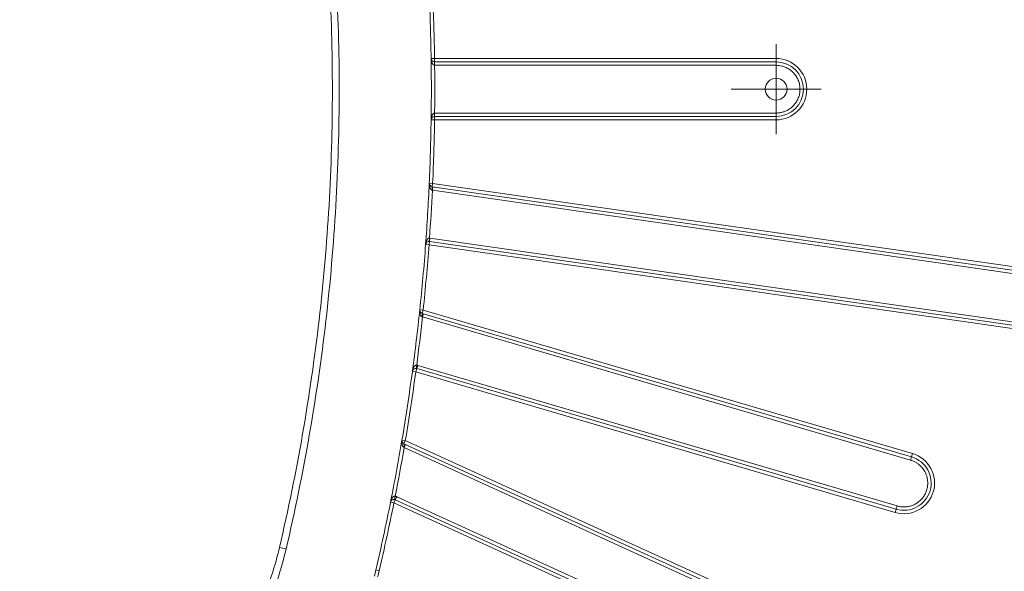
# Model space of a CAD drawing. Header units: millimetres. Extents: x 0 to 420, y 0 to 297.
# Tile 54 of 106: x 111 to 147, y 218 to 238. Entities that reach past the tile are written whole.
import ezdxf

# ---------------------------------------------------------------- set-up
doc = ezdxf.new("R2010")
doc.units = ezdxf.units.MM

# ---------------------------------------------------------------- blocks, each defined once
blk = doc.blocks.new('SW_CENTERMARKSYMBOL_21')
at = {"color": 0, "linetype": 'Continuous', "lineweight": 0}
for p, q in [((0, 1.25), (0, 1.65)), ((0, 0), (0, 1.25)), ((-1.25, 0), (-1.65, 0)), ((0, 0), (-1.25, 0)), ((0, 0), (0, -1.25)), ((0, 0), (1.25, 0)), ((1.25, 0), (1.65, 0)), ((0, -1.25), (0, -1.65))]:
    blk.add_line(p, q, dxfattribs=at)

msp = doc.modelspace()

# ---------------------------------------------------------------- linework, layer by layer
at = {"color": 7, "linetype": 'Continuous', "lineweight": 15}
for p, q in [((126.23987665, 236.36186212), (126.3648635, 236.36367546)), ((138.87302399, 236.36367546), (126.3648635, 236.36367546)), ((126.3648635, 236.23867546), (126.3648635, 236.36367546)), ((126.3648635, 236.23867546), (138.87302399, 236.23867546)), ((126.3680875, 236.11367546), (126.3680875, 236.23867546)), ((138.87302399, 236.23867546), (138.87302399, 236.36367546)), ((138.87302399, 236.23867546), (138.87302399, 236.11367546)), ((138.87302399, 236.11367546), (126.3680875, 236.11367546)), ((126.3648635, 234.11367546), (126.23987665, 234.11548881)), ((126.3648635, 234.11367546), (126.3648635, 234.23867546)), ((138.87302399, 234.23867546), (126.3648635, 234.23867546)), ((126.3648635, 234.11367546), (138.87302399, 234.11367546)), ((126.3680875, 234.23867546), (126.3680875, 234.36367546)), ((126.3680875, 234.36367546), (138.87302399, 234.36367546)), ((138.87302399, 234.23867546), (138.87302399, 234.36367546)), ((138.87302399, 234.23867546), (138.87302399, 234.11367546)), ((126.17122318, 231.79096501), (126.29609918, 231.7853988)), ((126.27830983, 231.66167112), (126.29609918, 231.7853988)), ((126.27830983, 231.66167112), (150.42100565, 228.1904755)), ((126.28450825, 231.53449452), (126.3022976, 231.6582222)), ((150.40321629, 228.06674782), (126.28450825, 231.53449452)), ((150.438795, 228.31420318), (126.29609918, 231.7853988)), ((126.18072543, 229.78078871), (126.17172709, 229.65611301)), ((126.19830746, 229.77889267), (126.18051811, 229.65516499)), ((126.18072543, 229.78078871), (126.19830746, 229.77889267)), ((126.19830746, 229.77889267), (150.15416532, 226.3345603)), ((126.16272875, 229.53143731), (126.03806772, 229.5406366)), ((126.16272875, 229.53143731), (126.18051811, 229.65516499)), ((126.16272875, 229.53143731), (150.11858661, 226.08710494)), ((150.13637597, 226.21083262), (126.18051811, 229.65516499)), ((125.82463156, 227.15269642), (125.948948, 227.13964189)), ((125.91373143, 227.01970527), (125.948948, 227.13964189)), ((125.91373143, 227.01970527), (143.83251413, 221.75827594)), ((125.92199949, 226.88700041), (125.95721606, 227.00693703)), ((143.79729756, 221.63833932), (125.92199949, 226.88700041)), ((143.8677307, 221.87821257), (125.948948, 227.13964189)), ((125.7103428, 225.12221824), (125.69383671, 224.99831284)), ((125.74776376, 225.11428068), (125.71254719, 224.99434406)), ((125.74776376, 225.11428068), (143.30426559, 219.95922662)), ((125.67733062, 224.87440743), (125.55345199, 224.89111322)), ((125.67733062, 224.87440743), (125.71254719, 224.99434406)), ((125.67733062, 224.87440743), (143.23383245, 219.71935337)), ((143.26904902, 219.83929), (125.71254719, 224.99434406)), ((125.17186223, 222.37455775), (125.2951248, 222.35378908)), ((125.24319793, 222.24008508), (125.2951248, 222.35378908)), ((125.24319793, 222.24008508), (146.16496118, 212.68543595)), ((125.25171964, 222.09877513), (125.30364652, 222.21247913)), ((146.21688806, 212.79913995), (125.2951248, 222.35378908)), ((146.1130343, 212.57173195), (125.25171964, 222.09877513)), ((143.83251413, 221.75827594), (143.79729756, 221.63833932)), ((143.83251413, 221.75827594), (143.8677307, 221.87821257)), ((124.92395147, 220.31716962), (124.89970235, 220.19454426)), ((124.87545324, 220.07191889), (124.75286712, 220.09636563)), ((124.87545324, 220.07191889), (124.92738012, 220.18562289)), ((124.87545324, 220.07191889), (145.28220428, 210.75246796)), ((124.97930699, 220.29932689), (124.92738012, 220.18562289)), ((145.33413115, 210.86617196), (124.92738012, 220.18562289)), ((124.97930699, 220.29932689), (145.38605803, 210.97987596)), ((143.26904902, 219.83929), (143.30426559, 219.95922662)), ((143.26904902, 219.83929), (143.23383245, 219.71935337)), ((120.68549138, 218.43909866), (120.92892787, 218.38218932)), ((124.21532297, 217.61392357), (124.33704124, 217.58546902))]:
    msp.add_line(p, q, dxfattribs=at)
msp.add_circle((138.87302399, 235.23867546), 0.4, dxfattribs=at)
for centre, radius, start, end in [((48.82302399, 235.23867546), 77.425, 0.8312058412, 2.5522066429), ((126.3648635, 236.36367546), 0.125, 180.831205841, 270), ((48.82302399, 235.23867546), 77.425, 359.1687941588, 0.8312058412), ((123.94219837, 236.14493092), 2.42447817, 359.261773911, 2.215943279), ((138.87302399, 235.23867546), 1, 270, 90), ((48.82302399, 235.23867546), 77.425, 357.4477933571, 359.1687941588), ((126.3648635, 234.11367546), 0.125, 90, 179.168794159), ((123.94219837, 234.33242001), 2.42447817, 357.784056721, 0.738226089), ((48.82302399, 235.23867546), 77.425, 355.7795414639, 357.4477933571), ((126.29609918, 231.7853988), 0.125, 177.447793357, 180), ((126.29609918, 231.7853988), 0.125, 180, 261.818181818), ((125.94994247, 231.61455184), 0.33173084, 346.545918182, 8.165949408), ((48.82302399, 235.23867546), 77.425, 354.0053107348, 355.7795414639), ((126.16272875, 229.53143731), 0.125, 81.818181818, 175.779541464), ((48.82302399, 235.23867546), 77.425, 352.3196526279, 354.0053107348), ((125.948948, 227.13964189), 0.125, 174.005310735, 180), ((125.948948, 227.13964189), 0.125, 180, 253.636363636), ((125.72929069, 226.97750615), 0.18920664, 334.941781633, 12.88717246), ((48.82302399, 235.23867546), 77.425, 350.4359877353, 352.3196526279), ((125.67733062, 224.87440743), 0.125, 73.636363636, 172.319652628), ((48.82302399, 235.23867546), 77.425, 348.7217483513, 350.4359877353), ((125.2951248, 222.35378908), 0.125, 170.435987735, 180), ((125.2951248, 222.35378908), 0.125, 180, 245.454545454), ((125.10767694, 222.20184298), 0.14081334, 324.935252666, 15.758312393), ((143.55078158, 220.79878297), 1, 253.636363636, 73.636363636), ((48.82302399, 235.23867546), 77.425, 346.842040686, 348.7217483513), ((124.87545324, 220.07191889), 0.125, 65.454545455, 168.721748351), ((108.27022906, 221.34147039), 16.375, 346.018786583, 346.842040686)]:
    msp.add_arc(centre, radius, start, end, dxfattribs=at)
for points, knots in [([(120.92892787, 218.38218932), (121.57754263, 221.15671643), (122.06113662, 223.94535263), (122.70805414, 229.54983095), (122.87136245, 232.36570443), (122.87384639, 236.61015794), (122.83416409, 238.02842459), (122.67217575, 240.87199204), (122.55025158, 242.28964994), (122.06338311, 246.52232372), (121.57754557, 249.32062193), (120.92892787, 252.0951616)], [0, 0, 0, 0, 0.25, 0.25, 0.5, 0.5, 0.625, 0.625, 0.75, 0.75, 1, 1, 1, 1]), ([(120.68549138, 252.03825227), (121.33191927, 249.27307974), (121.81611657, 246.48422889), (122.30134132, 242.26584508), (122.42285386, 240.85297335), (122.58429531, 238.0190061), (122.62384363, 236.60552766), (122.62136808, 232.37540389), (122.45861112, 229.56903711), (121.81387766, 223.98348012), (121.33191634, 221.20425867), (120.68549138, 218.43909866)], [0, 0, 0, 0, 0.25, 0.25, 0.375, 0.375, 0.5, 0.5, 0.75, 0.75, 1, 1, 1, 1]), ([(126.3664753, 236.11369365), (126.36188804, 236.11405258), (126.35242609, 236.11479293), (126.33857387, 236.11988483), (126.32500333, 236.12776797), (126.31186602, 236.13873585), (126.29625258, 236.15609085), (126.27939285, 236.18253489), (126.26145957, 236.22344412), (126.24482718, 236.2841648), (126.24172948, 236.33278251), (126.23987665, 236.36186212)], [0, 0, 0, 0, 0.0420256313, 0.0866847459, 0.1356185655, 0.1900816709, 0.2509866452, 0.36383648, 0.5007307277, 0.7013731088, 1, 1, 1, 1]), ([(138.87302399, 234.11367546), (139.49392837, 234.11367546), (139.99802399, 234.61777108), (139.99802399, 235.85957985), (139.49392837, 236.36367546), (138.87302399, 236.36367546)], [0, 0, 0, 0, 0.5, 0.5, 1, 1, 1, 1]), ([(126.3680875, 236.11367546), (126.36984276, 235.91923285), (126.37335322, 235.53035313), (126.37335322, 234.94699779), (126.36984276, 234.55811807), (126.3680875, 234.36367546)], [0, 0, 0, 0, 0.333336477, 0.666663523, 1, 1, 1, 1]), ([(138.87302399, 234.36367546), (138.89512744, 234.36414324), (138.93915198, 234.36507495), (139.00467488, 234.37272767), (139.06927741, 234.38497712), (139.13296109, 234.40226825), (139.23057359, 234.43678058), (139.35696088, 234.50190716), (139.49585547, 234.61570706), (139.60975566, 234.75469065), (139.68996356, 234.91025361), (139.7378951, 235.07365592), (139.7530839, 235.23858731), (139.73791323, 235.40360501), (139.69002961, 235.56693304), (139.6098046, 235.72258063), (139.49598412, 235.86152069), (139.35702953, 235.97538386), (139.21762583, 236.04730676), (139.09127109, 236.0884065), (138.98302241, 236.10980322), (138.90979458, 236.11238104), (138.87302399, 236.11367546)], [0, 0, 0, 0, 0.0241473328, 0.0480954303, 0.0719818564, 0.095945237, 0.1201228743, 0.1850559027, 0.2500864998, 0.3150195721, 0.3800502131, 0.439988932, 0.5000242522, 0.5599629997, 0.6199983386, 0.684931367, 0.7499619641, 0.8148950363, 0.8799256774, 0.9200363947, 0.9598471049, 1, 1, 1, 1]), ([(126.23987665, 234.11548881), (126.24052819, 234.13124148), (126.24173236, 234.16035539), (126.24806983, 234.20007466), (126.25573067, 234.23238452), (126.26587233, 234.26412925), (126.2794102, 234.29479584), (126.29823373, 234.32442456), (126.31913893, 234.34594418), (126.34203749, 234.36051041), (126.35870742, 234.362657), (126.3664753, 234.36365727)], [0, 0, 0, 0, 0.1617372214, 0.2989210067, 0.4115803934, 0.4997687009, 0.6366542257, 0.7495839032, 0.8473412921, 0.9288639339, 1, 1, 1, 1]), ([(126.27256927, 231.53736763), (126.26775377, 231.53891792), (126.25755085, 231.54220262), (126.24353107, 231.55164914), (126.22992359, 231.56435322), (126.2170711, 231.58073393), (126.20518719, 231.60064436), (126.19455682, 231.62412968), (126.18278097, 231.65945966), (126.17144479, 231.71564157), (126.17130603, 231.76280423), (126.17122318, 231.79096501)], [0, 0, 0, 0, 0.0481010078, 0.1019148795, 0.1631398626, 0.2329333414, 0.312076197, 0.401102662, 0.5003871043, 0.701681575, 1, 1, 1, 1]), ([(126.03806772, 229.5406366), (126.0396599, 229.55640518), (126.04260224, 229.58554537), (126.05135194, 229.6250113), (126.06099498, 229.65695133), (126.07311271, 229.68817688), (126.08860061, 229.71809149), (126.10939468, 229.74660287), (126.13181959, 229.76675878), (126.15592797, 229.77968607), (126.17283195, 229.78043772), (126.18072543, 229.78078871)], [0, 0, 0, 0, 0.1617999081, 0.2990048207, 0.4116444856, 0.4997735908, 0.6367633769, 0.7495758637, 0.8472694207, 0.9286809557, 1, 1, 1, 1]), ([(125.90068859, 226.89736901), (125.89572973, 226.90027351), (125.88505235, 226.90652746), (125.87139859, 226.92065543), (125.85851481, 226.93856342), (125.84701188, 226.96071137), (125.83714383, 226.98692185), (125.82767943, 227.02400913), (125.82035436, 227.08008666), (125.82303415, 227.12557891), (125.82463156, 227.15269642)], [0, 0, 0, 0, 0.0572589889, 0.1232896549, 0.1997362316, 0.2876582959, 0.3877501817, 0.5004809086, 0.7022413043, 1, 1, 1, 1]), ([(125.55345199, 224.89111322), (125.5559929, 224.90675696), (125.56068848, 224.93566647), (125.57180398, 224.97453242), (125.58335703, 225.00583228), (125.59733712, 225.03626961), (125.61460213, 225.06519501), (125.63707895, 225.09239951), (125.66067939, 225.11116534), (125.68552399, 225.12261413), (125.70244252, 225.12234426), (125.7103428, 225.12221824)], [0, 0, 0, 0, 0.1617999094, 0.2990048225, 0.411644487, 0.4997735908, 0.6367633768, 0.7495758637, 0.8472694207, 0.9286809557, 1, 1, 1, 1]), ([(125.22293284, 222.1209448), (125.21874171, 222.12462738), (125.20972504, 222.13254998), (125.19865097, 222.14799335), (125.1884489, 222.16670155), (125.17971297, 222.18896604), (125.17263768, 222.2146433), (125.1664473, 222.25073324), (125.16326701, 222.30494538), (125.16865543, 222.34858599), (125.17186223, 222.37455775)], [0, 0, 0, 0, 0.0584509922, 0.1257499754, 0.2029739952, 0.290834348, 0.3898123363, 0.5002436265, 0.7025809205, 1, 1, 1, 1]), ([(144.63021117, 220.48183384), (144.71426893, 220.76810827), (144.68115922, 221.07607368), (144.39518166, 221.59980248), (144.15400513, 221.79415481), (143.8677307, 221.87821257)], [0, 0, 0, 0, 0.5, 0.5, 1, 1, 1, 1]), ([(144.39033793, 220.55226698), (144.39611636, 220.57360688), (144.40762554, 220.61611061), (144.41874274, 220.68113539), (144.42519012, 220.74657214), (144.42654118, 220.81254762), (144.42092736, 220.91592957), (144.39404734, 221.05554348), (144.32398374, 221.22088187), (144.22273609, 221.36929172), (144.10924241, 221.4775731), (143.99958503, 221.5526067), (143.90174934, 221.60363377), (143.83221401, 221.62673785), (143.79729756, 221.63833932)], [0, 0, 0, 0, 0.0482826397, 0.0961669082, 0.1439278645, 0.1918426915, 0.2401859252, 0.3700196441, 0.5000484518, 0.6298822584, 0.759911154, 0.8401126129, 0.9197142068, 1, 1, 1, 1]), ([(124.75286712, 220.09636563), (124.75638473, 220.11181909), (124.76288524, 220.14037695), (124.77641784, 220.17846875), (124.7899123, 220.20898192), (124.8057749, 220.23848195), (124.82482107, 220.26626689), (124.84896078, 220.29200726), (124.87369234, 220.30925508), (124.89920643, 220.31912221), (124.91607467, 220.31779117), (124.92395147, 220.31716962)], [0, 0, 0, 0, 0.1617999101, 0.2990048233, 0.4116444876, 0.4997735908, 0.6367633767, 0.7495758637, 0.8472694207, 0.9286809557, 1, 1, 1, 1]), ([(143.23383245, 219.71935337), (143.52010688, 219.63529562), (143.82807229, 219.66840533), (144.35180109, 219.95438289), (144.54615342, 220.19555942), (144.63021117, 220.48183384)], [0, 0, 0, 0, 0.5, 0.5, 1, 1, 1, 1]), ([(143.55078158, 219.92378297), (143.57364399, 219.92428955), (143.61923924, 219.92529984), (143.6871634, 219.93357274), (143.75428241, 219.94681644), (143.84448315, 219.9722054), (143.95492767, 220.01803935), (144.07739035, 220.09514361), (144.18605296, 220.19097673), (144.27511155, 220.30178237), (144.34594959, 220.42263012), (144.3755371, 220.50904091), (144.39033793, 220.55226698)], [0, 0, 0, 0, 0.0610265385, 0.1217072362, 0.1824171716, 0.2435308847, 0.3716929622, 0.5000916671, 0.6282537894, 0.7566525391, 0.8782680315, 1, 1, 1, 1]), ([(143.30426559, 219.95922662), (143.32441821, 219.95374604), (143.36462025, 219.94281295), (143.42615768, 219.93200472), (143.48824745, 219.92503804), (143.52990122, 219.92420204), (143.55078158, 219.92378297)], [0, 0, 0, 0, 0.250641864, 0.5, 0.749358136, 1, 1, 1, 1]), ([(120.68549138, 218.43909866), (120.54989439, 217.85906635), (120.37545727, 217.29535091), (119.95208301, 216.19930035), (119.70313373, 215.66695618), (119.272891, 214.89235111), (119.11954142, 214.6374927), (118.7952093, 214.13899274), (118.62524288, 213.89680398), (118.09254465, 213.1908763), (117.70711972, 212.74768017), (117.08392131, 212.12367714), (116.86865162, 211.92249884), (116.42277292, 211.53402806), (116.19123138, 211.34605418), (115.48043918, 210.80923598), (114.98664871, 210.48803523), (113.96051598, 209.91658579), (113.42817209, 209.66634013), (112.32397178, 209.23856904), (111.75117288, 209.06146351), (111.1725969, 208.92620716)], [0, 0, 0, 0, 0.125, 0.125, 0.25, 0.25, 0.3125, 0.3125, 0.375, 0.375, 0.5, 0.5, 0.5625, 0.5625, 0.625, 0.625, 0.75, 0.75, 0.875, 0.875, 1, 1, 1, 1]), ([(111.22950616, 208.68277065), (111.81942677, 208.82067908), (112.403457, 209.00125726), (113.52930829, 209.43741602), (114.0720903, 209.69256846), (115.11834326, 210.27522278), (115.62181589, 210.60272158), (116.34654519, 211.15006561), (116.58262675, 211.34172526), (117.03724817, 211.7378131), (117.25673883, 211.94293608), (117.8921568, 212.57917446), (118.28513908, 213.0310607), (118.82828237, 213.75083009), (119.00158146, 213.99776765), (119.33227304, 214.50604212), (119.48862946, 214.76589774), (119.92730832, 215.55569114), (120.18113896, 216.09847343), (120.61281467, 217.21601516), (120.79067212, 217.79078383), (120.92892787, 218.38218932)], [0, 0, 0, 0, 0.125, 0.125, 0.25, 0.25, 0.375, 0.375, 0.4375, 0.4375, 0.5, 0.5, 0.625, 0.625, 0.6875, 0.6875, 0.75, 0.75, 0.875, 0.875, 1, 1, 1, 1])]:
    msp.add_open_spline(points, degree=3, knots=knots, dxfattribs=at)
for points in [[(126.3648635, 236.36367546), (126.35349971, 237.14693703), (126.33098124, 237.90938515), (126.29609918, 238.69195212)], [(126.3680875, 236.11367546), (126.36755008, 236.11368152), (126.36701267, 236.11368759), (126.3664753, 236.11369365)], [(126.29609918, 231.7853988), (126.33098124, 232.56796577), (126.35349971, 233.33041389), (126.3648635, 234.11367546)], [(126.3664753, 234.36365727), (126.36701267, 234.36366334), (126.36755008, 234.3636694), (126.3680875, 234.36367546)], [(126.18072543, 229.78078871), (126.22247301, 230.37250065), (126.25617483, 230.94198874), (126.28450825, 231.53449452)], [(126.28450825, 231.53449452), (126.28052235, 231.53545264), (126.27653643, 231.53641064), (126.27256927, 231.53736763)], [(125.948948, 227.13964189), (126.03325687, 227.94250299), (126.10331786, 228.72635081), (126.16272875, 229.53143731)], [(125.7103428, 225.12221824), (125.7886188, 225.7171332), (125.85737848, 226.29044776), (125.92199949, 226.88700041)], [(125.92199949, 226.88700041), (125.91485629, 226.89046167), (125.90771299, 226.89392216), (125.90068859, 226.89736901)], [(125.7103428, 225.12221824), (125.71665576, 225.12125424), (125.72928168, 225.11932623), (125.74160307, 225.11596253), (125.74776376, 225.11428068)], [(125.2951248, 222.35378908), (125.4374282, 223.19836304), (125.56286547, 224.02561231), (125.67733062, 224.87440743)], [(125.25171964, 222.09877513), (125.24200528, 222.10618782), (125.2322907, 222.11359811), (125.22293284, 222.1209448)], [(124.92395147, 220.31716962), (125.04158396, 220.91710515), (125.1481323, 221.49625567), (125.25171964, 222.09877513)], [(124.92395147, 220.31716962), (124.9334386, 220.3150062), (124.95241285, 220.31067937), (124.97034228, 220.30311105), (124.97930699, 220.29932689)], [(124.33704124, 217.58546902), (124.53160194, 218.41772915), (124.70829637, 219.23372478), (124.87545324, 220.07191889)], [(124.28141652, 217.35500877), (124.30094232, 217.433432), (124.31864425, 217.50677333), (124.33704124, 217.58546902)]]:
    msp.add_open_spline(points, degree=3, dxfattribs=at)

# ---------------------------------------------------------------- block references
at = {"color": 7, "linetype": 'Continuous', "lineweight": 0}
msp.add_blockref('SW_CENTERMARKSYMBOL_21', (138.87302399, 235.23867546), dxfattribs=at)

doc.saveas('drawing.dxf')
